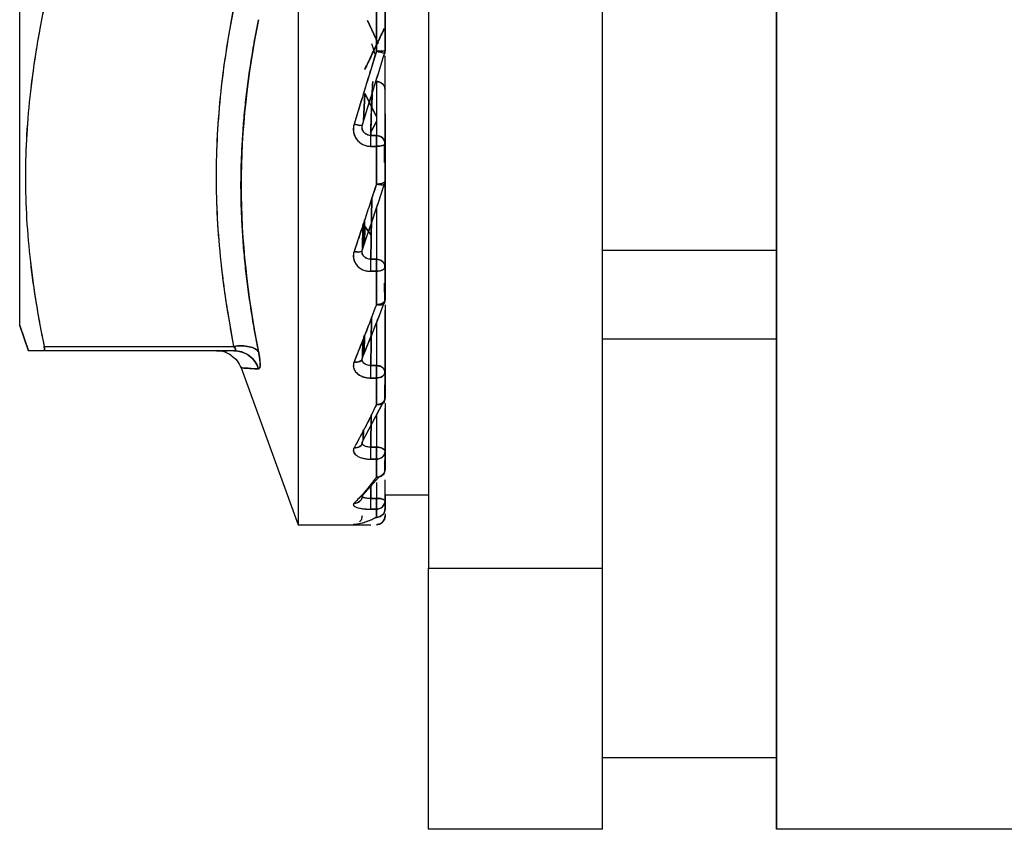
# Model space of a CAD drawing. Header units: millimetres. Extents: x 684 to 1227, y 21 to 405.
# Tile 14 of 28: x 918 to 929, y 260 to 269. Entities that reach past the tile are written whole.
import ezdxf

# ---------------------------------------------------------------- set-up
doc = ezdxf.new("R2010")
doc.units = ezdxf.units.MM
doc.header["$LTSCALE"] = 2
doc.layers.add('1轮廓实线层', color=7, linetype='Continuous')

msp = doc.modelspace()

# ---------------------------------------------------------------- linework, layer by layer
at = {"layer": '1轮廓实线层'}
for p, q in [((922.411, 275.617), (922.411, 262.617)), ((924.411, 262.617), (924.411, 275.617)), ((926.411, 265.253), (926.411, 273.235)), ((920.911, 269.117), (920.911, 263.117)), ((921.707, 268.912), (921.832, 268.647)), ((921.832, 268.647), (921.707, 268.911)), ((921.811, 269.016), (921.811, 268.558)), ((921.755, 268.648), (921.792, 268.529)), ((921.755, 268.648), (921.792, 268.529)), ((921.906, 268.538), (921.906, 268.565)), ((921.906, 268.538), (921.906, 268.565)), ((921.911, 268.115), (921.911, 268.507)), ((921.811, 268.211), (921.811, 267.59)), ((921.663, 267.757), (921.677, 268.075)), ((921.677, 268.075), (921.663, 267.757)), ((921.811, 267.81), (921.677, 268.075)), ((921.677, 268.075), (921.811, 267.81)), ((921.763, 268.078), (921.757, 267.916)), ((921.757, 267.916), (921.763, 268.078)), ((921.911, 267.494), (921.911, 268.115)), ((921.911, 267.84), (921.911, 267.494)), ((921.65, 267.658), (921.642, 267.709)), ((921.811, 267.751), (921.744, 267.622)), ((921.744, 267.622), (921.811, 267.751)), ((921.746, 267.59), (921.811, 267.59)), ((921.811, 267.59), (921.746, 267.59)), ((921.746, 267.466), (921.811, 267.466)), ((921.811, 267.466), (921.746, 267.466)), ((921.811, 267.466), (921.811, 267.031)), ((921.905, 267.28), (921.904, 267.484)), ((921.905, 267.28), (921.904, 267.484)), ((921.911, 267.066), (921.911, 266.081)), ((921.911, 266.081), (921.911, 267.066)), ((921.759, 266.874), (921.746, 266.168)), ((921.746, 266.168), (921.759, 266.874)), ((921.811, 266.755), (921.811, 266.168)), ((921.65, 266.28), (921.656, 266.565)), ((921.656, 266.565), (921.65, 266.28)), ((921.655, 266.296), (921.662, 266.582)), ((921.662, 266.582), (921.655, 266.296)), ((921.671, 266.341), (921.675, 266.622)), ((921.675, 266.622), (921.671, 266.341)), ((921.674, 266.351), (921.677, 266.544)), ((921.677, 266.544), (921.674, 266.351)), ((921.751, 266.446), (921.677, 266.544)), ((921.677, 266.544), (921.751, 266.446)), ((921.65, 266.229), (921.641, 266.263)), ((926.411, 266.27), (924.411, 266.27)), ((926.411, 266.27), (924.411, 266.27)), ((921.746, 266.168), (921.811, 266.168)), ((921.811, 266.168), (921.746, 266.168)), ((921.746, 266.03), (921.811, 266.03)), ((921.811, 266.03), (921.746, 266.03)), ((921.811, 266.03), (921.811, 265.646)), ((921.906, 265.68), (921.905, 265.892)), ((921.906, 265.68), (921.905, 265.892)), ((921.911, 265.961), (921.911, 265.704)), ((921.911, 265.644), (921.911, 264.875)), ((921.911, 264.875), (921.911, 265.584)), ((917.711, 265.406), (917.813, 265.117)), ((917.813, 265.117), (917.711, 265.406)), ((921.753, 265.498), (921.746, 264.946)), ((921.746, 264.946), (921.753, 265.498)), ((921.811, 265.441), (921.811, 264.946)), ((921.669, 265.086), (921.671, 265.29)), ((921.671, 265.29), (921.669, 265.086)), ((921.671, 265.091), (921.673, 265.295)), ((921.673, 265.295), (921.671, 265.091)), ((921.65, 265.038), (921.653, 265.243)), ((921.653, 265.243), (921.65, 265.038)), ((921.663, 265.07), (921.666, 265.275)), ((921.666, 265.275), (921.663, 265.07)), ((921.667, 265.279), (921.665, 265.076)), ((924.411, 265.253), (926.411, 265.253)), ((924.411, 265.253), (926.411, 265.253)), ((926.411, 260.439), (926.411, 265.253)), ((917.991, 265.167), (920.174, 265.167)), ((917.991, 265.167), (920.174, 265.167)), ((920.174, 265.117), (917.991, 265.117)), ((920.174, 265.117), (917.991, 265.117)), ((920.132, 265.117), (920.116, 265.117)), ((920.186, 265.121), (920.268, 265.102)), ((921.65, 264.996), (921.638, 265.008)), ((920.255, 264.92), (920.911, 263.117)), ((921.746, 264.946), (921.811, 264.946)), ((921.811, 264.946), (921.746, 264.946)), ((921.746, 264.803), (921.811, 264.803)), ((921.811, 264.803), (921.746, 264.803)), ((921.811, 264.803), (921.811, 264.498)), ((921.906, 264.556), (921.906, 264.725)), ((921.906, 264.556), (921.906, 264.725)), ((921.911, 264.755), (921.911, 264.575)), ((921.65, 264.074), (921.881, 264.509)), ((921.693, 264.154), (921.906, 264.556)), ((921.911, 264.515), (921.911, 263.958)), ((921.911, 263.958), (921.911, 264.455)), ((921.75, 264.38), (921.746, 264.008)), ((921.746, 264.008), (921.75, 264.38)), ((921.811, 264.376), (921.811, 264.008)), ((921.657, 264.088), (921.659, 264.205)), ((921.659, 264.205), (921.657, 264.088)), ((921.66, 264.092), (921.661, 264.209)), ((921.661, 264.209), (921.66, 264.092)), ((921.65, 264.043), (921.634, 264.029)), ((921.746, 264.008), (921.811, 264.008)), ((921.811, 264.008), (921.746, 264.008)), ((921.746, 263.871), (921.811, 263.871)), ((921.811, 263.871), (921.746, 263.871)), ((921.811, 263.871), (921.811, 263.664)), ((921.906, 263.743), (921.906, 263.857)), ((921.906, 263.743), (921.906, 263.857)), ((921.911, 263.838), (921.911, 263.755)), ((921.65, 263.453), (921.841, 263.669)), ((921.811, 263.604), (921.811, 263.419)), ((921.911, 263.393), (921.911, 263.635)), ((921.747, 263.563), (921.746, 263.419)), ((921.746, 263.419), (921.747, 263.563)), ((921.746, 263.419), (921.811, 263.419)), ((921.811, 263.419), (921.746, 263.419)), ((921.911, 263.46), (921.911, 263.393)), ((921.911, 263.46), (922.411, 263.46)), ((921.746, 263.296), (921.811, 263.296)), ((921.811, 263.296), (921.746, 263.296)), ((921.811, 263.296), (921.811, 263.202)), ((921.911, 263.241), (921.911, 263.218)), ((920.911, 263.117), (921.574, 263.117)), ((922.411, 262.617), (924.411, 262.617)), ((924.411, 259.617), (924.411, 262.617)), ((926.411, 260.439), (924.411, 260.439)), ((926.411, 260.439), (924.411, 260.439)), ((926.411, 259.617), (926.411, 260.439)), ((924.411, 259.617), (922.411, 259.617)), ((934.911, 259.617), (926.411, 259.617))]:
    msp.add_line(p, q, dxfattribs=at)
at = {"layer": '1轮廓实线层', "flags": 128}
msp.add_lwpolyline([(921.911, 263.958), (921.909, 263.968), (921.903, 263.978), (921.894, 263.986), (921.881, 263.994), (921.866, 264), (921.849, 264.005), (921.83, 264.007), (921.811, 264.008)], dxfattribs=at)
at = {"layer": '1轮廓实线层'}
for centre, radius, start, end in [((921.812, 267.492), 0.0983, 1.0102, 90.9758), ((921.817, 266.074), 0.094, 4.4019, 93.8113), ((921.823, 264.857), 0.0893, 11.4218, 98.0495), ((921.834, 263.303), 0.118, 49.6093, 101.3691)]:
    msp.add_arc(centre, radius, start, end, dxfattribs=at)
for points, knots in [([(926.411, 273.235), (926.411, 273.157), (926.411, 273.002), (926.411, 272.766), (926.411, 272.527), (926.411, 272.205), (926.411, 271.796), (926.411, 271.132), (926.411, 270.286), (926.411, 269.257), (926.411, 268.227), (926.411, 267.376), (926.411, 266.708), (926.411, 266.214), (926.411, 265.727), (926.411, 265.411), (926.411, 265.253)], [0, 0, 0, 0, 0.031186, 0.062406, 0.093682, 0.125037, 0.187473, 0.250057, 0.37508, 0.500005, 0.624944, 0.749957, 0.812538, 0.874949, 0.937375, 1, 1, 1, 1]), ([(917.711, 265.406), (917.711, 265.419), (917.711, 265.445), (917.711, 265.508), (917.711, 265.64), (917.711, 265.89), (917.711, 266.278), (917.711, 266.746), (917.711, 267.278), (917.711, 267.862), (917.711, 268.481), (917.711, 269.117), (917.711, 269.753), (917.711, 270.372), (917.711, 270.956), (917.711, 271.489), (917.711, 271.956), (917.711, 272.345), (917.711, 272.594), (917.711, 272.726), (917.711, 272.789), (917.711, 272.815), (917.711, 272.828)], [0, 0, 0, 0, 0.015606, 0.031234, 0.062554, 0.125046, 0.187539, 0.250031, 0.312523, 0.375015, 0.437508, 0.5, 0.562492, 0.624985, 0.687477, 0.749969, 0.812461, 0.874954, 0.937446, 0.968766, 0.984367, 1, 1, 1, 1]), ([(917.711, 265.406), (917.711, 265.479), (917.711, 265.595), (917.711, 265.955), (917.711, 266.199), (917.711, 266.833), (917.711, 267.225), (917.711, 268.117), (917.711, 268.617), (917.711, 269.618), (917.711, 270.117), (917.711, 271.009), (917.711, 271.401), (917.711, 272.036), (917.711, 272.28), (917.711, 272.639), (917.711, 272.756), (917.711, 272.828)], [0, 0, 0, 0, 0.125, 0.125, 0.25, 0.25, 0.375, 0.375, 0.5, 0.5, 0.625, 0.625, 0.75, 0.75, 0.875, 0.875, 1, 1, 1, 1]), ([(917.991, 269.067), (917.969, 268.956), (917.926, 268.737), (917.874, 268.413), (917.824, 268.037), (917.786, 267.606), (917.772, 267.117), (917.786, 266.629), (917.829, 266.144), (917.896, 265.655), (917.959, 265.333), (917.991, 265.167)], [0, 0, 0, 0, 0.086351, 0.169668, 0.250008, 0.376308, 0.500004, 0.623586, 0.750001, 0.871553, 1, 1, 1, 1]), ([(917.991, 269.067), (917.975, 268.986), (917.943, 268.825), (917.887, 268.502), (917.806, 267.935), (917.767, 267.281), (917.786, 266.627), (917.829, 266.138), (917.887, 265.732), (917.943, 265.409), (917.975, 265.248), (917.991, 265.167)], [0, 0, 0, 0, 0.062986, 0.125019, 0.250022, 0.499962, 0.624967, 0.749978, 0.874981, 0.937219, 1, 1, 1, 1]), ([(920.174, 265.167), (920.152, 265.288), (920.109, 265.516), (920.061, 265.84), (920.016, 266.21), (919.981, 266.632), (919.968, 267.117), (919.981, 267.603), (920.02, 268.077), (920.083, 268.568), (920.142, 268.891), (920.174, 269.067)], [0, 0, 0, 0, 0.093642, 0.176986, 0.250007, 0.378441, 0.500004, 0.621566, 0.750001, 0.863402, 1, 1, 1, 1]), ([(920.174, 265.167), (920.153, 265.278), (920.113, 265.496), (920.063, 265.82), (920.017, 266.197), (919.982, 266.629), (919.968, 267.117), (919.982, 267.606), (920.021, 268.091), (920.085, 268.579), (920.144, 268.902), (920.174, 269.067)], [0, 0, 0, 0, 0.085945, 0.169263, 0.250007, 0.376124, 0.500004, 0.62377, 0.750001, 0.872011, 1, 1, 1, 1]), ([(920.456, 268.921), (920.331, 268.292), (920.255, 267.657), (920.255, 266.38), (920.331, 265.74), (920.456, 265.104)], [0, 0, 0, 0, 0.5, 0.5, 1, 1, 1, 1]), ([(920.456, 265.104), (920.441, 265.184), (920.41, 265.343), (920.371, 265.582), (920.336, 265.821), (920.307, 266.061), (920.284, 266.3), (920.267, 266.54), (920.257, 266.78), (920.253, 267.019), (920.257, 267.257), (920.267, 267.495), (920.284, 267.735), (920.314, 268.053), (920.358, 268.371), (920.41, 268.686), (920.441, 268.843), (920.456, 268.921)], [0, 0, 0, 0, 0.062956, 0.125301, 0.188183, 0.250559, 0.312852, 0.375653, 0.43794, 0.500003, 0.562046, 0.624157, 0.686692, 0.750006, 0.875004, 0.937211, 1, 1, 1, 1]), ([(921.911, 268.567), (921.911, 268.642), (921.911, 268.792), (921.911, 268.942), (921.911, 269.017)], [0, 0, 0, 0, 0.5, 1, 1, 1, 1]), ([(921.901, 268.819), (921.876, 268.766), (921.826, 268.661), (921.751, 268.504), (921.702, 268.401), (921.677, 268.35)], [0, 0, 0, 0, 0.334918, 0.668513, 1, 1, 1, 1]), ([(921.677, 268.35), (921.704, 268.406), (921.756, 268.515), (921.831, 268.672), (921.878, 268.772), (921.901, 268.819)], [0, 0, 0, 0, 0.36616, 0.699568, 1, 1, 1, 1]), ([(921.811, 268.558), (921.79, 268.491), (921.747, 268.35), (921.685, 268.147), (921.62, 267.935), (921.578, 267.797), (921.554, 267.72)], [0, 0, 0, 0, 0.238774, 0.50033, 0.723098, 1, 1, 1, 1]), ([(921.65, 267.715), (921.671, 267.783), (921.713, 267.918), (921.777, 268.123), (921.841, 268.33), (921.885, 268.468), (921.906, 268.538)], [0, 0, 0, 0, 0.2485265, 0.4983455, 0.7489933, 1, 1, 1, 1]), ([(921.811, 268.558), (921.822, 268.558), (921.842, 268.558), (921.865, 268.559), (921.887, 268.561), (921.906, 268.564), (921.909, 268.566), (921.911, 268.567)], [0, 0, 0, 0, 0.211849, 0.383021, 0.500785, 0.757525, 1, 1, 1, 1]), ([(921.911, 268.567), (921.911, 268.565), (921.901, 268.562), (921.862, 268.559), (921.834, 268.558), (921.811, 268.558)], [0, 0, 0, 0, 0.5, 0.5, 1, 1, 1, 1]), ([(921.906, 268.538), (921.906, 268.535), (921.897, 268.536), (921.86, 268.544), (921.833, 268.551), (921.811, 268.558)], [0, 0, 0, 0, 0.5, 0.5, 1, 1, 1, 1]), ([(921.906, 268.538), (921.906, 268.537), (921.905, 268.536), (921.895, 268.537), (921.877, 268.54), (921.853, 268.546), (921.828, 268.552), (921.816, 268.556), (921.811, 268.558)], [0, 0, 0, 0, 0.151076, 0.319125, 0.500303, 0.749563, 0.898071, 1, 1, 1, 1]), ([(921.746, 267.59), (921.748, 267.694), (921.753, 267.901), (921.763, 268.108), (921.768, 268.211)], [0, 0, 0, 0, 0.5, 1, 1, 1, 1]), ([(921.811, 268.211), (921.822, 268.21), (921.843, 268.208), (921.87, 268.194), (921.893, 268.172), (921.908, 268.145), (921.91, 268.124), (921.911, 268.115)], [0, 0, 0, 0, 0.208666, 0.403694, 0.585063, 0.819798, 1, 1, 1, 1]), ([(921.911, 268.115), (921.91, 268.121), (921.91, 268.134), (921.902, 268.158), (921.883, 268.185), (921.855, 268.203), (921.83, 268.21), (921.817, 268.211), (921.811, 268.211)], [0, 0, 0, 0, 0.124506, 0.250633, 0.499995, 0.749363, 0.875496, 1, 1, 1, 1]), ([(921.554, 267.72), (921.551, 267.706), (921.544, 267.678), (921.546, 267.633), (921.559, 267.587), (921.582, 267.546), (921.615, 267.512), (921.654, 267.486), (921.698, 267.469), (921.73, 267.467), (921.746, 267.466)], [0, 0, 0, 0, 0.117178, 0.23966, 0.367332, 0.500038, 0.625166, 0.750005, 0.872683, 1, 1, 1, 1]), ([(921.554, 267.72), (921.552, 267.71), (921.547, 267.691), (921.545, 267.66), (921.549, 267.61), (921.578, 267.542), (921.64, 267.491), (921.691, 267.472), (921.718, 267.468), (921.732, 267.467), (921.74, 267.466), (921.744, 267.466), (921.746, 267.466)], [0, 0, 0, 0, 0.08337, 0.166388, 0.251065, 0.500072, 0.748999, 0.875229, 0.937345, 0.968549, 0.984237, 1, 1, 1, 1]), ([(921.65, 267.715), (921.65, 267.71), (921.641, 267.706), (921.603, 267.708), (921.577, 267.714), (921.554, 267.72)], [0, 0, 0, 0, 0.5, 0.5, 1, 1, 1, 1]), ([(921.554, 267.72), (921.577, 267.714), (921.603, 267.708), (921.641, 267.706), (921.65, 267.71), (921.65, 267.715)], [0, 0, 0, 0, 0.5, 0.5, 1, 1, 1, 1]), ([(921.746, 267.59), (921.714, 267.59), (921.684, 267.605), (921.647, 267.653), (921.641, 267.686), (921.65, 267.715)], [0, 0, 0, 0, 0.5, 0.5, 1, 1, 1, 1]), ([(921.746, 267.59), (921.739, 267.591), (921.723, 267.592), (921.694, 267.602), (921.662, 267.627), (921.642, 267.67), (921.647, 267.7), (921.65, 267.715)], [0, 0, 0, 0, 0.109564, 0.251286, 0.500825, 0.753468, 1, 1, 1, 1]), ([(921.746, 267.466), (921.746, 267.489), (921.746, 267.519), (921.746, 267.567), (921.746, 267.584), (921.746, 267.59)], [0, 0, 0, 0, 0.5, 0.5, 1, 1, 1, 1]), ([(921.746, 267.466), (921.746, 267.489), (921.746, 267.519), (921.746, 267.567), (921.746, 267.584), (921.746, 267.59)], [0, 0, 0, 0, 0.5, 0.5, 1, 1, 1, 1]), ([(921.811, 267.59), (921.811, 267.584), (921.811, 267.567), (921.811, 267.519), (921.811, 267.489), (921.811, 267.466)], [0, 0, 0, 0, 0.5, 0.5, 1, 1, 1, 1]), ([(921.811, 267.466), (921.811, 267.473), (921.811, 267.486), (921.811, 267.512), (921.811, 267.544), (921.811, 267.57), (921.811, 267.584), (921.811, 267.588), (921.811, 267.59)], [0, 0, 0, 0, 0.125484, 0.250636, 0.500023, 0.749484, 0.878604, 1, 1, 1, 1]), ([(921.811, 267.59), (921.834, 267.59), (921.862, 267.581), (921.901, 267.543), (921.911, 267.517), (921.911, 267.494)], [0, 0, 0, 0, 0.5, 0.5, 1, 1, 1, 1]), ([(921.911, 267.494), (921.91, 267.492), (921.91, 267.488), (921.902, 267.482), (921.883, 267.474), (921.855, 267.469), (921.83, 267.467), (921.817, 267.466), (921.811, 267.466)], [0, 0, 0, 0, 0.121659, 0.250504, 0.499978, 0.749379, 0.875194, 1, 1, 1, 1]), ([(921.811, 267.466), (921.834, 267.466), (921.862, 267.469), (921.901, 267.48), (921.911, 267.487), (921.911, 267.494)], [0, 0, 0, 0, 0.5, 0.5, 1, 1, 1, 1]), ([(921.907, 267.483), (921.908, 267.49), (921.909, 267.507), (921.906, 267.522), (921.904, 267.529)], [0, 0, 0, 0, 0.483458, 1, 1, 1, 1]), ([(921.911, 267.066), (921.911, 267.136), (921.911, 267.278), (921.911, 267.422), (921.911, 267.494)], [0, 0, 0, 0, 0.5, 1, 1, 1, 1]), ([(921.811, 267.031), (921.79, 266.967), (921.746, 266.833), (921.684, 266.645), (921.62, 266.45), (921.578, 266.326), (921.554, 266.258)], [0, 0, 0, 0, 0.241497, 0.505773, 0.72552, 1, 1, 1, 1]), ([(921.65, 266.28), (921.671, 266.341), (921.713, 266.463), (921.777, 266.651), (921.841, 266.843), (921.885, 266.973), (921.906, 267.038)], [0, 0, 0, 0, 0.248527, 0.498346, 0.748993, 1, 1, 1, 1]), ([(921.811, 267.031), (921.822, 267.031), (921.842, 267.032), (921.865, 267.036), (921.887, 267.043), (921.906, 267.052), (921.909, 267.061), (921.911, 267.066)], [0, 0, 0, 0, 0.211849, 0.38302, 0.500785, 0.757525, 1, 1, 1, 1]), ([(921.911, 267.066), (921.911, 267.057), (921.901, 267.048), (921.862, 267.034), (921.834, 267.031), (921.811, 267.031)], [0, 0, 0, 0, 0.5, 0.5, 1, 1, 1, 1]), ([(921.906, 267.038), (921.906, 267.03), (921.897, 267.023), (921.86, 267.02), (921.833, 267.024), (921.811, 267.031)], [0, 0, 0, 0, 0.5, 0.5, 1, 1, 1, 1]), ([(921.906, 267.038), (921.906, 267.035), (921.905, 267.03), (921.895, 267.024), (921.877, 267.02), (921.853, 267.022), (921.828, 267.026), (921.816, 267.029), (921.811, 267.031)], [0, 0, 0, 0, 0.151076, 0.319125, 0.500303, 0.749563, 0.898071, 1, 1, 1, 1]), ([(921.554, 266.258), (921.551, 266.245), (921.544, 266.219), (921.546, 266.179), (921.559, 266.138), (921.582, 266.101), (921.615, 266.07), (921.654, 266.047), (921.698, 266.032), (921.73, 266.031), (921.746, 266.03)], [0, 0, 0, 0, 0.117178, 0.23966, 0.367332, 0.500038, 0.625166, 0.750005, 0.872683, 1, 1, 1, 1]), ([(921.554, 266.258), (921.552, 266.249), (921.547, 266.231), (921.545, 266.203), (921.549, 266.158), (921.578, 266.097), (921.64, 266.052), (921.691, 266.035), (921.718, 266.031), (921.732, 266.03), (921.74, 266.03), (921.744, 266.03), (921.746, 266.03)], [0, 0, 0, 0, 0.08337, 0.166388, 0.251065, 0.500072, 0.748999, 0.87525, 0.93736, 0.968558, 0.984241, 1, 1, 1, 1]), ([(921.65, 266.28), (921.65, 266.269), (921.641, 266.258), (921.603, 266.249), (921.577, 266.252), (921.554, 266.258)], [0, 0, 0, 0, 0.5, 0.5, 1, 1, 1, 1]), ([(921.554, 266.258), (921.577, 266.252), (921.603, 266.249), (921.641, 266.258), (921.65, 266.269), (921.65, 266.28)], [0, 0, 0, 0, 0.5, 0.5, 1, 1, 1, 1]), ([(921.746, 266.168), (921.714, 266.168), (921.684, 266.181), (921.647, 266.224), (921.641, 266.253), (921.65, 266.28)], [0, 0, 0, 0, 0.5, 0.5, 1, 1, 1, 1]), ([(921.746, 266.168), (921.739, 266.168), (921.723, 266.169), (921.694, 266.178), (921.662, 266.2), (921.642, 266.239), (921.647, 266.266), (921.65, 266.28)], [0, 0, 0, 0, 0.109564, 0.251286, 0.500825, 0.753468, 1, 1, 1, 1]), ([(921.746, 266.03), (921.746, 266.05), (921.746, 266.079), (921.746, 266.133), (921.746, 266.156), (921.746, 266.168)], [0, 0, 0, 0, 0.5, 0.5, 1, 1, 1, 1]), ([(921.746, 266.03), (921.746, 266.05), (921.746, 266.079), (921.746, 266.133), (921.746, 266.156), (921.746, 266.168)], [0, 0, 0, 0, 0.5, 0.5, 1, 1, 1, 1]), ([(921.811, 266.168), (921.811, 266.156), (921.811, 266.133), (921.811, 266.079), (921.811, 266.05), (921.811, 266.03)], [0, 0, 0, 0, 0.5, 0.5, 1, 1, 1, 1]), ([(921.811, 266.03), (921.811, 266.035), (921.811, 266.047), (921.811, 266.073), (921.811, 266.107), (921.811, 266.137), (921.811, 266.157), (921.811, 266.164), (921.811, 266.168)], [0, 0, 0, 0, 0.125484, 0.250636, 0.500023, 0.749484, 0.878604, 1, 1, 1, 1]), ([(921.811, 266.168), (921.834, 266.168), (921.862, 266.159), (921.901, 266.125), (921.911, 266.101), (921.911, 266.081)], [0, 0, 0, 0, 0.5, 0.5, 1, 1, 1, 1]), ([(921.911, 266.081), (921.91, 266.078), (921.91, 266.071), (921.902, 266.058), (921.883, 266.044), (921.855, 266.034), (921.83, 266.03), (921.817, 266.03), (921.811, 266.03)], [0, 0, 0, 0, 0.121659, 0.250504, 0.499978, 0.749379, 0.875194, 1, 1, 1, 1]), ([(921.811, 266.03), (921.834, 266.03), (921.862, 266.035), (921.901, 266.055), (921.911, 266.069), (921.911, 266.081)], [0, 0, 0, 0, 0.5, 0.5, 1, 1, 1, 1]), ([(921.907, 266.064), (921.908, 266.072), (921.909, 266.088), (921.906, 266.104), (921.904, 266.113)], [0, 0, 0, 0, 0.4834708, 1, 1, 1, 1]), ([(921.911, 265.704), (921.911, 265.765), (921.911, 265.889), (921.911, 266.017), (921.911, 266.081)], [0, 0, 0, 0, 0.5, 1, 1, 1, 1]), ([(921.811, 265.646), (921.789, 265.59), (921.745, 265.472), (921.683, 265.31), (921.619, 265.147), (921.577, 265.046), (921.554, 264.99)], [0, 0, 0, 0, 0.245647, 0.513885, 0.728848, 1, 1, 1, 1]), ([(921.65, 265.038), (921.671, 265.088), (921.713, 265.19), (921.777, 265.348), (921.841, 265.511), (921.885, 265.624), (921.906, 265.68)], [0, 0, 0, 0, 0.248526, 0.498345, 0.748993, 1, 1, 1, 1]), ([(921.811, 265.646), (921.822, 265.646), (921.842, 265.648), (921.865, 265.655), (921.887, 265.665), (921.906, 265.681), (921.909, 265.696), (921.911, 265.704)], [0, 0, 0, 0, 0.211851, 0.383022, 0.500785, 0.757525, 1, 1, 1, 1]), ([(921.911, 265.704), (921.911, 265.69), (921.901, 265.674), (921.862, 265.652), (921.834, 265.646), (921.811, 265.646)], [0, 0, 0, 0, 0.5, 0.5, 1, 1, 1, 1]), ([(921.906, 265.68), (921.906, 265.666), (921.897, 265.652), (921.86, 265.639), (921.833, 265.64), (921.811, 265.646)], [0, 0, 0, 0, 0.5, 0.5, 1, 1, 1, 1]), ([(921.906, 265.68), (921.906, 265.676), (921.905, 265.666), (921.895, 265.654), (921.877, 265.644), (921.853, 265.64), (921.828, 265.642), (921.816, 265.645), (921.811, 265.646)], [0, 0, 0, 0, 0.151076, 0.319126, 0.500303, 0.749563, 0.898072, 1, 1, 1, 1]), ([(920.174, 265.167), (920.232, 265.176), (920.297, 265.175), (920.401, 265.152), (920.439, 265.129), (920.456, 265.104)], [0, 0, 0, 0, 0.5, 0.5, 1, 1, 1, 1]), ([(920.456, 265.104), (920.439, 265.129), (920.401, 265.152), (920.297, 265.175), (920.232, 265.176), (920.174, 265.167)], [0, 0, 0, 0, 0.5, 0.5, 1, 1, 1, 1]), ([(926.411, 260.439), (926.411, 260.479), (926.411, 260.559), (926.411, 260.689), (926.411, 260.849), (926.411, 261.046), (926.411, 261.333), (926.411, 261.766), (926.411, 262.375), (926.411, 263.066), (926.411, 263.648), (926.411, 264.099), (926.411, 264.474), (926.411, 264.858), (926.411, 265.122), (926.411, 265.253)], [0, 0, 0, 0, 0.041619, 0.083219, 0.124838, 0.18729, 0.250043, 0.350117, 0.5, 0.642758, 0.749963, 0.812641, 0.875168, 0.937544, 1, 1, 1, 1]), ([(926.411, 265.253), (926.411, 264.735), (926.411, 264.229), (926.411, 263.268), (926.411, 262.815), (926.411, 261.985), (926.411, 261.609), (926.411, 260.951), (926.411, 260.669), (926.411, 260.439)], [0, 0, 0, 0, 0.25, 0.25, 0.5, 0.5, 0.75, 0.75, 1, 1, 1, 1]), ([(926.411, 265.253), (926.411, 265.165), (926.411, 264.989), (926.411, 264.73), (926.411, 264.475), (926.411, 264.224), (926.411, 263.978), (926.411, 263.575), (926.411, 263.034), (926.411, 262.391), (926.411, 261.803), (926.411, 261.335), (926.411, 260.969), (926.411, 260.684), (926.411, 260.52), (926.411, 260.439)], [0, 0, 0, 0, 0.041712, 0.083356, 0.124973, 0.166601, 0.208279, 0.250046, 0.374962, 0.500014, 0.624925, 0.749982, 0.833342, 0.916578, 1, 1, 1, 1]), ([(917.991, 265.117), (917.971, 265.117), (917.931, 265.117), (917.882, 265.117), (917.842, 265.117), (917.822, 265.117), (917.813, 265.117)], [0, 0, 0, 0, 0.261936, 0.515819, 0.761789, 1, 1, 1, 1]), ([(917.991, 265.117), (917.971, 265.117), (917.931, 265.117), (917.882, 265.117), (917.842, 265.117), (917.822, 265.117), (917.813, 265.117)], [0, 0, 0, 0, 0.261744, 0.515625, 0.761615, 1, 1, 1, 1]), ([(917.991, 265.117), (917.993, 265.118), (917.995, 265.119), (917.997, 265.13), (917.995, 265.146), (917.993, 265.16), (917.991, 265.167)], [0, 0, 0, 0, 0.251158, 0.49999, 0.748845, 1, 1, 1, 1]), ([(917.991, 265.167), (917.993, 265.16), (917.996, 265.146), (917.997, 265.13), (917.996, 265.119), (917.993, 265.118), (917.991, 265.117)], [0, 0, 0, 0, 0.247328, 0.500008, 0.752743, 1, 1, 1, 1]), ([(920.139, 265.067), (920.11, 265.083), (920.054, 265.114), (919.989, 265.116), (919.958, 265.117)], [0, 0, 0, 0, 0.512962, 1, 1, 1, 1]), ([(920.095, 265.117), (920.07, 265.117), (919.991, 265.117), (919.96, 265.117), (919.991, 265.117), (920.07, 265.117), (920.095, 265.117)], [0, 0, 0, 0, 0.1594637, 0.5000005, 0.8405367, 1, 1, 1, 1]), ([(920.139, 265.067), (920.164, 265.047), (920.215, 265.007), (920.242, 264.948), (920.255, 264.92)], [0, 0, 0, 0, 0.512671, 1, 1, 1, 1]), ([(920.174, 265.167), (920.179, 265.16), (920.189, 265.147), (920.194, 265.13), (920.189, 265.119), (920.179, 265.118), (920.174, 265.117)], [0, 0, 0, 0, 0.265619, 0.500011, 0.734066, 1, 1, 1, 1]), ([(920.174, 265.117), (920.232, 265.117), (920.297, 265.098), (920.401, 265.021), (920.439, 264.964), (920.456, 264.908)], [0, 0, 0, 0, 0.5, 0.5, 1, 1, 1, 1]), ([(920.456, 264.908), (920.439, 264.964), (920.401, 265.021), (920.297, 265.098), (920.232, 265.117), (920.174, 265.117)], [0, 0, 0, 0, 0.5, 0.5, 1, 1, 1, 1]), ([(920.456, 265.104), (920.459, 265.089), (920.464, 265.06), (920.47, 265.021), (920.473, 264.987), (920.475, 264.949), (920.471, 264.915), (920.461, 264.91), (920.456, 264.908)], [0, 0, 0, 0, 0.12733, 0.253264, 0.377703, 0.500611, 0.747309, 1, 1, 1, 1]), ([(920.456, 264.908), (920.459, 264.909), (920.464, 264.91), (920.472, 264.923), (920.476, 264.955), (920.472, 265.009), (920.464, 265.06), (920.459, 265.089), (920.456, 265.104)], [0, 0, 0, 0, 0.125094, 0.250324, 0.500006, 0.749676, 0.874875, 1, 1, 1, 1]), ([(921.554, 264.99), (921.551, 264.979), (921.544, 264.958), (921.546, 264.925), (921.559, 264.891), (921.582, 264.861), (921.615, 264.836), (921.654, 264.818), (921.698, 264.806), (921.73, 264.804), (921.746, 264.803)], [0, 0, 0, 0, 0.117178, 0.23966, 0.367332, 0.500038, 0.625166, 0.750005, 0.872683, 1, 1, 1, 1]), ([(921.554, 264.99), (921.552, 264.983), (921.547, 264.968), (921.545, 264.945), (921.549, 264.908), (921.578, 264.858), (921.64, 264.821), (921.691, 264.808), (921.718, 264.804), (921.732, 264.804), (921.74, 264.803), (921.744, 264.803), (921.746, 264.803)], [0, 0, 0, 0, 0.08337, 0.166388, 0.251065, 0.500072, 0.749, 0.875267, 0.937373, 0.968565, 0.984246, 1, 1, 1, 1]), ([(921.65, 265.038), (921.65, 265.022), (921.641, 265.005), (921.603, 264.986), (921.577, 264.985), (921.554, 264.99)], [0, 0, 0, 0, 0.5, 0.5, 1, 1, 1, 1]), ([(921.554, 264.99), (921.577, 264.985), (921.603, 264.986), (921.641, 265.004), (921.65, 265.021), (921.65, 265.038)], [0, 0, 0, 0, 0.5, 0.5, 1, 1, 1, 1]), ([(921.746, 264.946), (921.714, 264.946), (921.684, 264.956), (921.647, 264.991), (921.641, 265.016), (921.65, 265.038)], [0, 0, 0, 0, 0.5, 0.5, 1, 1, 1, 1]), ([(921.746, 264.946), (921.739, 264.946), (921.723, 264.947), (921.694, 264.954), (921.662, 264.972), (921.642, 265.004), (921.647, 265.026), (921.65, 265.038)], [0, 0, 0, 0, 0.109564, 0.251286, 0.500825, 0.753468, 1, 1, 1, 1]), ([(920.255, 264.92), (920.255, 264.92), (920.257, 264.92), (920.271, 264.919), (920.304, 264.917), (920.357, 264.914), (920.41, 264.911), (920.441, 264.909), (920.456, 264.908)], [0, 0, 0, 0, 0.124841, 0.250011, 0.500002, 0.746065, 0.871817, 1, 1, 1, 1]), ([(921.746, 264.803), (921.746, 264.82), (921.746, 264.846), (921.746, 264.902), (921.746, 264.929), (921.746, 264.946)], [0, 0, 0, 0, 0.5, 0.5, 1, 1, 1, 1]), ([(921.746, 264.803), (921.746, 264.82), (921.746, 264.846), (921.746, 264.902), (921.746, 264.929), (921.746, 264.946)], [0, 0, 0, 0, 0.5, 0.5, 1, 1, 1, 1]), ([(921.811, 264.946), (921.811, 264.929), (921.811, 264.902), (921.811, 264.846), (921.811, 264.82), (921.811, 264.803)], [0, 0, 0, 0, 0.5, 0.5, 1, 1, 1, 1]), ([(921.811, 264.803), (921.811, 264.808), (921.811, 264.818), (921.811, 264.841), (921.811, 264.874), (921.811, 264.908), (921.811, 264.931), (921.811, 264.941), (921.811, 264.946)], [0, 0, 0, 0, 0.125484, 0.250636, 0.500023, 0.749484, 0.878604, 1, 1, 1, 1]), ([(921.811, 264.946), (921.834, 264.946), (921.862, 264.939), (921.901, 264.911), (921.911, 264.892), (921.911, 264.875)], [0, 0, 0, 0, 0.5, 0.5, 1, 1, 1, 1]), ([(921.911, 264.875), (921.91, 264.871), (921.91, 264.861), (921.902, 264.843), (921.883, 264.823), (921.855, 264.81), (921.83, 264.804), (921.817, 264.804), (921.811, 264.803)], [0, 0, 0, 0, 0.121659, 0.250504, 0.499978, 0.749379, 0.875194, 1, 1, 1, 1]), ([(921.811, 264.803), (921.834, 264.803), (921.862, 264.81), (921.901, 264.838), (921.911, 264.858), (921.911, 264.875)], [0, 0, 0, 0, 0.5, 0.5, 1, 1, 1, 1]), ([(921.907, 264.853), (921.908, 264.861), (921.909, 264.876), (921.906, 264.893), (921.904, 264.901)], [0, 0, 0, 0, 0.4834891, 1, 1, 1, 1]), ([(921.911, 264.575), (921.911, 264.623), (921.911, 264.72), (921.911, 264.823), (921.911, 264.875)], [0, 0, 0, 0, 0.5, 1, 1, 1, 1]), ([(921.811, 264.498), (921.789, 264.452), (921.743, 264.357), (921.68, 264.234), (921.616, 264.114), (921.577, 264.043), (921.554, 264.003)], [0, 0, 0, 0, 0.254864, 0.531727, 0.735676, 1, 1, 1, 1]), ([(921.811, 264.498), (921.822, 264.498), (921.842, 264.5), (921.865, 264.509), (921.887, 264.523), (921.906, 264.545), (921.909, 264.565), (921.911, 264.575)], [0, 0, 0, 0, 0.211849, 0.383021, 0.500785, 0.757525, 1, 1, 1, 1]), ([(921.911, 264.575), (921.911, 264.556), (921.901, 264.535), (921.862, 264.505), (921.834, 264.498), (921.811, 264.498)], [0, 0, 0, 0, 0.5, 0.5, 1, 1, 1, 1]), ([(921.906, 264.556), (921.906, 264.538), (921.897, 264.518), (921.86, 264.495), (921.833, 264.493), (921.811, 264.498)], [0, 0, 0, 0, 0.5, 0.5, 1, 1, 1, 1]), ([(921.906, 264.556), (921.906, 264.55), (921.905, 264.538), (921.895, 264.52), (921.877, 264.504), (921.853, 264.496), (921.828, 264.495), (921.816, 264.497), (921.811, 264.498)], [0, 0, 0, 0, 0.151076, 0.319125, 0.500303, 0.749563, 0.898071, 1, 1, 1, 1]), ([(921.65, 264.074), (921.65, 264.054), (921.641, 264.031), (921.603, 264.004), (921.577, 264), (921.554, 264.003)], [0, 0, 0, 0, 0.5, 0.5, 1, 1, 1, 1]), ([(921.554, 264.003), (921.577, 264), (921.603, 264.004), (921.641, 264.031), (921.65, 264.053), (921.65, 264.074)], [0, 0, 0, 0, 0.5, 0.5, 1, 1, 1, 1]), ([(921.746, 264.008), (921.714, 264.008), (921.684, 264.015), (921.647, 264.04), (921.641, 264.057), (921.65, 264.074)], [0, 0, 0, 0, 0.5, 0.5, 1, 1, 1, 1]), ([(921.746, 264.008), (921.739, 264.009), (921.723, 264.009), (921.694, 264.014), (921.662, 264.026), (921.642, 264.049), (921.647, 264.065), (921.65, 264.074)], [0, 0, 0, 0, 0.109564, 0.251286, 0.500825, 0.753468, 1, 1, 1, 1]), ([(921.554, 264.003), (921.551, 263.996), (921.544, 263.981), (921.546, 263.957), (921.559, 263.933), (921.582, 263.912), (921.615, 263.894), (921.654, 263.881), (921.698, 263.873), (921.73, 263.871), (921.746, 263.871)], [0, 0, 0, 0, 0.1171782, 0.2396601, 0.3673317, 0.5000377, 0.6251661, 0.7500048, 0.872683, 1, 1, 1, 1]), ([(921.554, 264.003), (921.552, 263.998), (921.547, 263.988), (921.545, 263.971), (921.549, 263.945), (921.578, 263.909), (921.64, 263.884), (921.691, 263.874), (921.718, 263.872), (921.732, 263.871), (921.74, 263.871), (921.744, 263.871), (921.746, 263.871)], [0, 0, 0, 0, 0.08337, 0.166388, 0.251065, 0.500072, 0.749, 0.875283, 0.937385, 0.968572, 0.984249, 1, 1, 1, 1]), ([(921.746, 263.871), (921.746, 263.882), (921.746, 263.905), (921.746, 263.959), (921.746, 263.988), (921.746, 264.008)], [0, 0, 0, 0, 0.5, 0.5, 1, 1, 1, 1]), ([(921.746, 263.871), (921.746, 263.882), (921.746, 263.905), (921.746, 263.959), (921.746, 263.988), (921.746, 264.008)], [0, 0, 0, 0, 0.5, 0.5, 1, 1, 1, 1]), ([(921.811, 264.008), (921.811, 263.988), (921.811, 263.959), (921.811, 263.905), (921.811, 263.882), (921.811, 263.871)], [0, 0, 0, 0, 0.5, 0.5, 1, 1, 1, 1]), ([(921.811, 263.871), (921.811, 263.875), (921.811, 263.882), (921.811, 263.901), (921.811, 263.931), (921.811, 263.965), (921.811, 263.991), (921.811, 264.003), (921.811, 264.008)], [0, 0, 0, 0, 0.125484, 0.250636, 0.500023, 0.749484, 0.878604, 1, 1, 1, 1]), ([(921.811, 264.008), (921.834, 264.008), (921.862, 264.004), (921.901, 263.984), (921.911, 263.97), (921.911, 263.958)], [0, 0, 0, 0, 0.5, 0.5, 1, 1, 1, 1]), ([(921.911, 263.958), (921.91, 263.953), (921.91, 263.941), (921.902, 263.919), (921.883, 263.895), (921.855, 263.879), (921.83, 263.872), (921.817, 263.871), (921.811, 263.871)], [0, 0, 0, 0, 0.121659, 0.250504, 0.499978, 0.749379, 0.875194, 1, 1, 1, 1]), ([(921.811, 263.871), (921.834, 263.871), (921.862, 263.879), (921.901, 263.914), (921.911, 263.938), (921.911, 263.958)], [0, 0, 0, 0, 0.5, 0.5, 1, 1, 1, 1]), ([(921.911, 263.755), (921.911, 263.787), (921.911, 263.851), (921.911, 263.923), (921.911, 263.958)], [0, 0, 0, 0, 0.5, 1, 1, 1, 1]), ([(921.811, 263.664), (921.822, 263.665), (921.842, 263.667), (921.865, 263.678), (921.887, 263.694), (921.906, 263.72), (921.909, 263.743), (921.911, 263.755)], [0, 0, 0, 0, 0.211849, 0.38302, 0.500785, 0.757525, 1, 1, 1, 1]), ([(921.911, 263.755), (921.911, 263.733), (921.901, 263.708), (921.862, 263.673), (921.834, 263.664), (921.811, 263.664)], [0, 0, 0, 0, 0.5, 0.5, 1, 1, 1, 1]), ([(921.906, 263.743), (921.906, 263.722), (921.897, 263.698), (921.86, 263.667), (921.833, 263.661), (921.811, 263.664)], [0, 0, 0, 0, 0.5, 0.5, 1, 1, 1, 1]), ([(921.906, 263.743), (921.906, 263.736), (921.905, 263.721), (921.895, 263.7), (921.877, 263.679), (921.853, 263.666), (921.828, 263.663), (921.816, 263.664), (921.811, 263.664)], [0, 0, 0, 0, 0.1510762, 0.3191252, 0.5003026, 0.7495629, 0.8980707, 1, 1, 1, 1]), ([(921.811, 263.664), (921.792, 263.639), (921.754, 263.589), (921.697, 263.518), (921.641, 263.453), (921.593, 263.403), (921.565, 263.375), (921.554, 263.365)], [0, 0, 0, 0, 0.214281, 0.437208, 0.66878, 0.877295, 1, 1, 1, 1]), ([(921.554, 263.365), (921.551, 263.361), (921.544, 263.353), (921.546, 263.34), (921.559, 263.328), (921.582, 263.317), (921.615, 263.308), (921.654, 263.301), (921.698, 263.297), (921.73, 263.296), (921.746, 263.296)], [0, 0, 0, 0, 0.117178, 0.23966, 0.367332, 0.500038, 0.625166, 0.750005, 0.872683, 1, 1, 1, 1]), ([(921.554, 263.365), (921.552, 263.363), (921.547, 263.357), (921.545, 263.348), (921.549, 263.334), (921.578, 263.316), (921.64, 263.302), (921.691, 263.298), (921.718, 263.297), (921.732, 263.296), (921.74, 263.296), (921.744, 263.296), (921.746, 263.296)], [0, 0, 0, 0, 0.08337, 0.166388, 0.251066, 0.500072, 0.749, 0.875298, 0.937396, 0.968578, 0.984253, 1, 1, 1, 1]), ([(921.65, 263.453), (921.65, 263.431), (921.641, 263.405), (921.603, 263.371), (921.577, 263.363), (921.554, 263.365)], [0, 0, 0, 0, 0.5, 0.5, 1, 1, 1, 1]), ([(921.554, 263.365), (921.577, 263.363), (921.603, 263.371), (921.641, 263.405), (921.65, 263.431), (921.65, 263.453)], [0, 0, 0, 0, 0.5, 0.5, 1, 1, 1, 1]), ([(921.746, 263.419), (921.738, 263.419), (921.722, 263.419), (921.7, 263.421), (921.68, 263.424), (921.665, 263.428), (921.655, 263.432), (921.653, 263.434), (921.652, 263.435)], [0, 0, 0, 0, 0.193442, 0.386729, 0.579765, 0.772463, 0.964836, 1, 1, 1, 1]), ([(921.746, 263.419), (921.739, 263.419), (921.723, 263.419), (921.699, 263.421), (921.679, 263.424), (921.664, 263.429), (921.655, 263.432), (921.653, 263.434), (921.652, 263.435)], [0, 0, 0, 0, 0.167951, 0.385197, 0.627512, 0.770155, 0.963527, 1, 1, 1, 1]), ([(921.746, 263.296), (921.746, 263.302), (921.746, 263.318), (921.746, 263.367), (921.746, 263.396), (921.746, 263.419)], [0, 0, 0, 0, 0.5, 0.5, 1, 1, 1, 1]), ([(921.746, 263.296), (921.746, 263.302), (921.746, 263.318), (921.746, 263.367), (921.746, 263.396), (921.746, 263.419)], [0, 0, 0, 0, 0.5, 0.5, 1, 1, 1, 1]), ([(921.811, 263.419), (921.811, 263.396), (921.811, 263.367), (921.811, 263.318), (921.811, 263.302), (921.811, 263.296)], [0, 0, 0, 0, 0.5, 0.5, 1, 1, 1, 1]), ([(921.811, 263.296), (921.811, 263.298), (921.811, 263.302), (921.811, 263.316), (921.811, 263.341), (921.811, 263.373), (921.811, 263.4), (921.811, 263.413), (921.811, 263.419)], [0, 0, 0, 0, 0.125484, 0.250636, 0.500023, 0.749484, 0.878604, 1, 1, 1, 1]), ([(921.811, 263.419), (921.834, 263.419), (921.862, 263.417), (921.901, 263.406), (921.911, 263.399), (921.911, 263.393)], [0, 0, 0, 0, 0.5, 0.5, 1, 1, 1, 1]), ([(921.911, 263.393), (921.91, 263.387), (921.91, 263.374), (921.902, 263.35), (921.883, 263.323), (921.855, 263.305), (921.83, 263.297), (921.817, 263.297), (921.811, 263.296)], [0, 0, 0, 0, 0.1216587, 0.2505036, 0.4999784, 0.7493789, 0.8751937, 1, 1, 1, 1]), ([(921.811, 263.296), (921.834, 263.296), (921.862, 263.306), (921.901, 263.344), (921.911, 263.37), (921.911, 263.393)], [0, 0, 0, 0, 0.5, 0.5, 1, 1, 1, 1]), ([(921.911, 263.301), (921.911, 263.314), (921.911, 263.341), (921.911, 263.376), (921.911, 263.393)], [0, 0, 0, 0, 0.5, 1, 1, 1, 1]), ([(921.811, 263.202), (921.822, 263.203), (921.842, 263.205), (921.865, 263.217), (921.887, 263.235), (921.906, 263.262), (921.909, 263.288), (921.911, 263.301)], [0, 0, 0, 0, 0.211849, 0.383021, 0.500785, 0.757525, 1, 1, 1, 1]), ([(921.911, 263.301), (921.911, 263.277), (921.901, 263.25), (921.862, 263.212), (921.834, 263.202), (921.811, 263.202)], [0, 0, 0, 0, 0.5, 0.5, 1, 1, 1, 1]), ([(921.906, 263.297), (921.906, 263.273), (921.897, 263.246), (921.86, 263.209), (921.833, 263.201), (921.811, 263.202)], [0, 0, 0, 0, 0.5, 0.5, 1, 1, 1, 1]), ([(921.906, 263.297), (921.906, 263.289), (921.905, 263.272), (921.895, 263.248), (921.877, 263.224), (921.853, 263.208), (921.828, 263.202), (921.816, 263.202), (921.811, 263.202)], [0, 0, 0, 0, 0.151076, 0.319125, 0.500303, 0.749563, 0.898071, 1, 1, 1, 1]), ([(921.811, 263.202), (921.793, 263.193), (921.756, 263.173), (921.696, 263.15), (921.628, 263.129), (921.58, 263.123), (921.554, 263.119)], [0, 0, 0, 0, 0.202855, 0.433355, 0.695944, 1, 1, 1, 1]), ([(921.646, 263.218), (921.644, 263.206), (921.642, 263.186), (921.629, 263.162), (921.62, 263.152), (921.615, 263.146)], [0, 0, 0, 0, 0.47795, 0.736097, 1, 1, 1, 1]), ([(921.911, 263.218), (921.91, 263.212), (921.91, 263.199), (921.902, 263.174), (921.883, 263.145), (921.855, 263.127), (921.83, 263.119), (921.817, 263.118), (921.811, 263.118)], [0, 0, 0, 0, 0.121659, 0.250504, 0.499978, 0.749379, 0.875194, 1, 1, 1, 1]), ([(921.811, 263.118), (921.834, 263.118), (921.862, 263.128), (921.901, 263.167), (921.911, 263.194), (921.911, 263.218)], [0, 0, 0, 0, 0.5, 0.5, 1, 1, 1, 1]), ([(921.554, 263.119), (921.551, 263.119), (921.544, 263.118), (921.546, 263.118), (921.559, 263.117), (921.582, 263.117), (921.615, 263.117), (921.654, 263.118), (921.698, 263.118), (921.73, 263.118), (921.746, 263.118)], [0, 0, 0, 0, 0.117178, 0.23966, 0.367332, 0.500038, 0.625166, 0.750005, 0.872683, 1, 1, 1, 1]), ([(921.554, 263.119), (921.552, 263.119), (921.547, 263.119), (921.545, 263.118), (921.549, 263.117), (921.578, 263.117), (921.64, 263.118), (921.691, 263.118), (921.718, 263.118), (921.732, 263.118), (921.74, 263.118), (921.744, 263.118), (921.746, 263.118)], [0, 0, 0, 0, 0.08337, 0.166388, 0.251066, 0.500073, 0.749, 0.875312, 0.937406, 0.968584, 0.984256, 1, 1, 1, 1]), ([(921.551, 263.118), (921.555, 263.118), (921.564, 263.118), (921.576, 263.121), (921.583, 263.125), (921.583, 263.125)], [0, 0, 0, 0, 0.452734, 0.942569, 1, 1, 1, 1]), ([(922.411, 259.617), (922.411, 259.617), (922.411, 259.695), (922.411, 259.996), (922.411, 260.218), (922.411, 260.774), (922.411, 261.106), (922.411, 261.832), (922.411, 262.225), (922.411, 262.617)], [0, 0, 0, 0, 0.25, 0.25, 0.5, 0.5, 0.75, 0.75, 1, 1, 1, 1]), ([(924.411, 261.655), (924.411, 261.882), (924.411, 262.149), (924.411, 262.504), (924.411, 262.557)], [0, 0, 0, 0, 0.85035, 1, 1, 1, 1]), ([(924.411, 261.655), (924.411, 261.882), (924.411, 262.148), (924.411, 262.504), (924.411, 262.557)], [0, 0, 0, 0, 0.850548, 1, 1, 1, 1]), ([(926.411, 260.439), (926.411, 260.401), (926.411, 260.325), (926.411, 260.222), (926.411, 260.126), (926.411, 260.038), (926.411, 259.959), (926.411, 259.887), (926.411, 259.808), (926.411, 259.73), (926.411, 259.665), (926.411, 259.624), (926.411, 259.62), (926.411, 259.617)], [0, 0, 0, 0, 0.071484, 0.142843, 0.214142, 0.285444, 0.356815, 0.428317, 0.500014, 0.625026, 0.75, 0.875157, 1, 1, 1, 1])]:
    msp.add_open_spline(points, degree=3, knots=knots, dxfattribs=at)
for points in [[(921.811, 268.558), (921.811, 268.71), (921.811, 268.863), (921.811, 269.016)], [(921.911, 269.017), (921.911, 268.867), (921.911, 268.717), (921.911, 268.567)], [(921.811, 268.558), (921.724, 268.276), (921.639, 267.996), (921.554, 267.72)], [(921.65, 267.715), (921.735, 267.986), (921.82, 268.261), (921.906, 268.538)], [(921.911, 268.567), (921.911, 268.557), (921.909, 268.547), (921.906, 268.538)], [(921.911, 268.567), (921.911, 268.557), (921.909, 268.547), (921.906, 268.538)], [(921.768, 268.211), (921.756, 268.004), (921.75, 267.797), (921.746, 267.59)], [(921.811, 267.031), (921.811, 267.174), (921.811, 267.319), (921.811, 267.466)], [(921.911, 267.494), (921.911, 267.349), (921.911, 267.206), (921.911, 267.066)], [(921.811, 267.031), (921.724, 266.765), (921.639, 266.507), (921.554, 266.258)], [(921.65, 266.28), (921.735, 266.524), (921.82, 266.778), (921.906, 267.038)], [(921.911, 267.066), (921.911, 267.056), (921.909, 267.047), (921.906, 267.038)], [(921.911, 267.066), (921.911, 267.056), (921.909, 267.047), (921.906, 267.038)], [(921.911, 266.081), (921.911, 265.952), (921.911, 265.826), (921.911, 265.704)], [(921.811, 265.646), (921.811, 265.77), (921.811, 265.899), (921.811, 266.03)], [(921.811, 265.646), (921.724, 265.415), (921.639, 265.196), (921.554, 264.99)], [(921.65, 265.038), (921.735, 265.239), (921.82, 265.454), (921.906, 265.68)], [(921.911, 265.704), (921.911, 265.696), (921.909, 265.688), (921.906, 265.68)], [(921.911, 265.704), (921.911, 265.696), (921.909, 265.688), (921.906, 265.68)], [(920.174, 265.117), (920.197, 265.117), (920.197, 265.137), (920.174, 265.167)], [(920.456, 264.908), (920.331, 264.915), (920.255, 264.92), (920.255, 264.92)], [(921.911, 264.875), (921.911, 264.771), (921.911, 264.67), (921.911, 264.575)], [(921.811, 264.498), (921.811, 264.595), (921.811, 264.697), (921.811, 264.803)], [(921.811, 264.498), (921.724, 264.317), (921.639, 264.152), (921.554, 264.003)], [(921.911, 264.575), (921.911, 264.568), (921.909, 264.562), (921.906, 264.556)], [(921.911, 264.575), (921.911, 264.568), (921.909, 264.562), (921.906, 264.556)], [(921.911, 263.958), (921.911, 263.885), (921.911, 263.818), (921.911, 263.755)], [(921.811, 263.664), (921.811, 263.728), (921.811, 263.797), (921.811, 263.871)], [(921.911, 263.755), (921.911, 263.751), (921.909, 263.747), (921.906, 263.743)], [(921.911, 263.755), (921.911, 263.751), (921.909, 263.747), (921.906, 263.743)], [(921.811, 263.664), (921.724, 263.546), (921.639, 263.446), (921.554, 263.365)], [(921.911, 263.393), (921.911, 263.357), (921.911, 263.326), (921.911, 263.301)], [(921.811, 263.202), (921.811, 263.228), (921.811, 263.259), (921.811, 263.296)], [(921.911, 263.301), (921.911, 263.299), (921.909, 263.298), (921.906, 263.297)], [(921.911, 263.301), (921.911, 263.299), (921.909, 263.298), (921.906, 263.297)], [(921.811, 263.202), (921.724, 263.155), (921.639, 263.127), (921.554, 263.119)]]:
    msp.add_open_spline(points, degree=3, dxfattribs=at)

doc.saveas('drawing.dxf')
